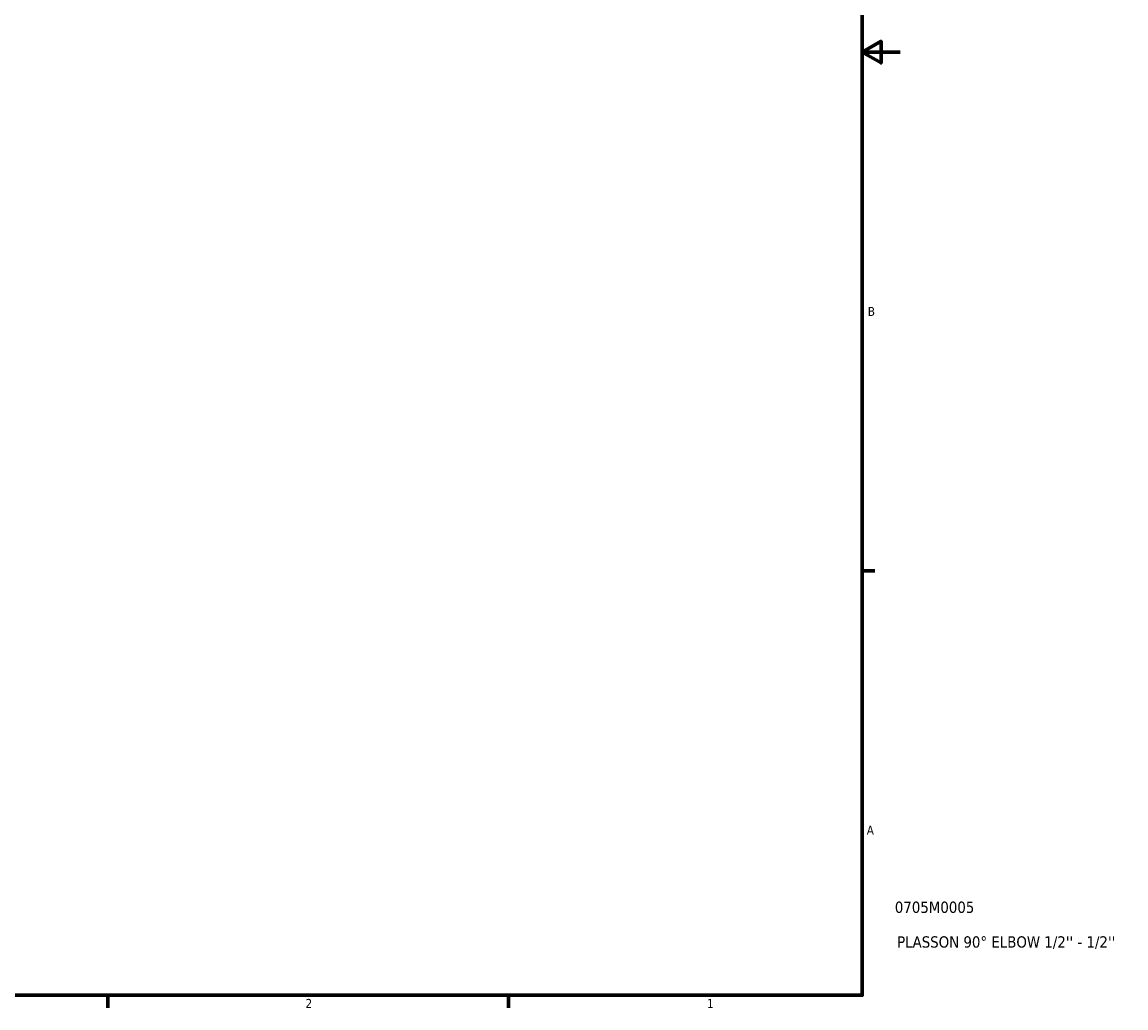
# Model space of a CAD drawing. Header units: inches. Extents: x 0.1 to 50, y -19.9 to 45.
# Tile 4 of 6: x 24.6 to 36.3, y 0.9 to 11.3. Entities that reach past the tile are written whole.
import ezdxf

# ---------------------------------------------------------------- set-up
doc = ezdxf.new("R2010")
doc.units = ezdxf.units.IN
doc.header["$MEASUREMENT"] = 0
doc.layers.add('Border (ANSI)', color=7, linetype='Continuous', lineweight=70)
doc.layers.add('Title (ANSI)', color=7, linetype='Continuous', lineweight=50)
doc.styles.add('Note Text (ANSI)', font='tahoma.ttf')
doc.styles.add('Text Style29', font='tahoma.ttf')

# ---------------------------------------------------------------- blocks, each defined once
blk = doc.blocks.new('Borders Default Border')
at = {"layer": 'Border (ANSI)'}
for p, q in [((33.5, 5.5), (33.634, 5.5)), ((25.5, 1), (25.5, 0.866)), ((29.75, 1), (29.75, 0.866))]:
    blk.add_line(p, q, dxfattribs=at)
at = {"layer": 'Border (ANSI)', "flags": 128}
for points in [[(0.5, 1), (0.5, 21), (33.5, 21), (33.5, 1), (0.5, 1)], [(33.9, 11), (33.5, 11), (33.7, 11.115), (33.7, 10.885), (33.5, 11)]]:
    blk.add_lwpolyline(points, dxfattribs=at)
at = {"layer": 'Border (ANSI)', "color": 5, "true_color": 0x0000ff, "char_height": 0.0945, "attachment_point": 7, "style": 'Note Text (ANSI)'}
for s, insert in [('B', (33.558, 8.203)), ('A', (33.547, 2.703)), ('2', (27.596, 0.866)), ('1', (31.854, 0.866))]:
    blk.add_mtext(s, dxfattribs=dict(at, insert=insert))
blk = doc.blocks.new('Title Blocks ANSI - Large')
at = {"layer": 'Title (ANSI)', "color": 5, "true_color": 0x0000ff, "style": 'Text Style29'}
for tag, p in [('PART_NUMBER_001', (0.345, 0.873)), ('DESCRIPTION_001', (0.369, 0.505))]:
    blk.add_attdef(tag, p, '', height=0.12, dxfattribs=at)

msp = doc.modelspace()

# ---------------------------------------------------------------- block references
msp.add_blockref('Borders Default Border', (0, 0))
msp.add_blockref('Title Blocks ANSI - Large', (33.5, 1)).add_auto_attribs({'PART_NUMBER_001': '0705M0005', 'DESCRIPTION_001': "PLASSON 90° ELBOW 1/2'' - 1/2''"})

doc.saveas('drawing.dxf')
